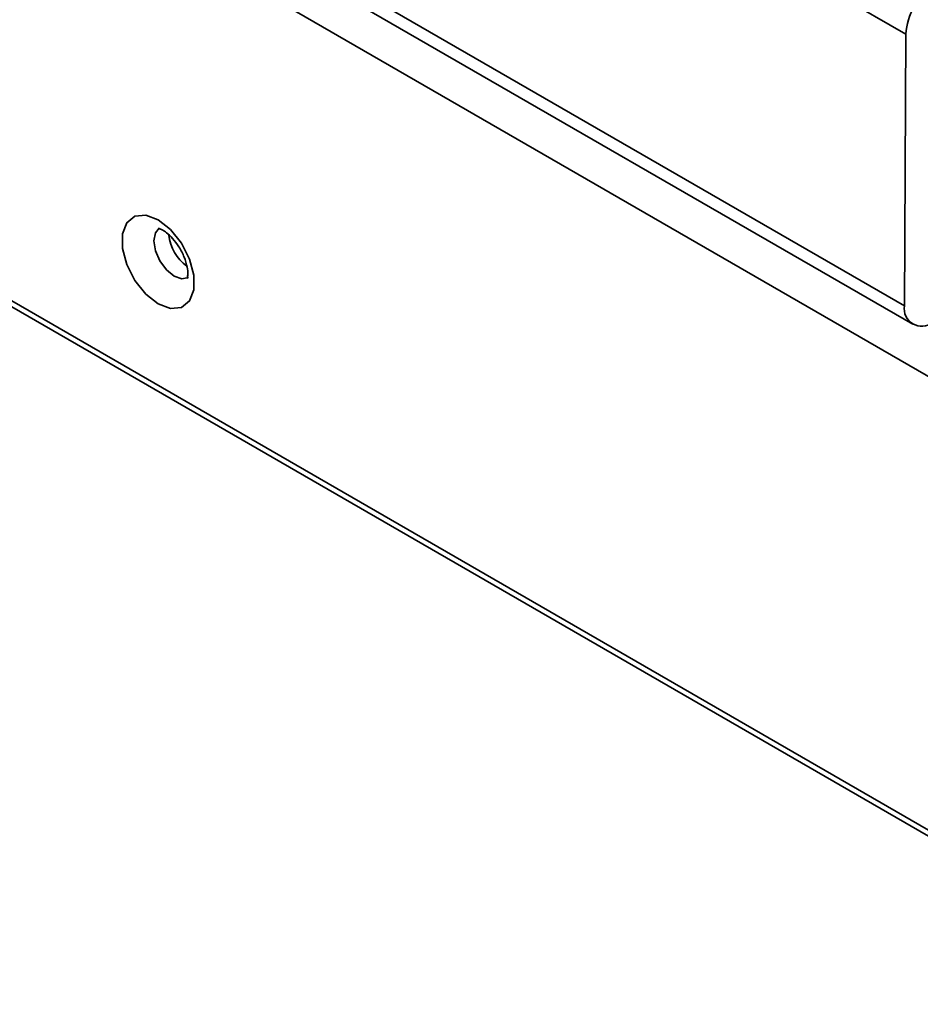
# Model space of a CAD drawing. Header units: millimetres. Extents: x 1 to 1119, y -1 to 863.
# Tile 97 of 211: x 777 to 794, y 602 to 621. Entities that reach past the tile are written whole.
import ezdxf

# ---------------------------------------------------------------- set-up
doc = ezdxf.new("R2010")
doc.units = ezdxf.units.MM

msp = doc.modelspace()

# ---------------------------------------------------------------- linework, layer by layer
at = {"color": 7, "linetype": 'Continuous', "lineweight": 35}
for p, q in [((751.6084, 639.9295), (793.5162, 615.7366)), ((751.7657, 639.5782), (793.6735, 615.3853)), ((793.542, 620.9364), (768.4751, 635.4072)), ((794.6632, 613.9874), (771.2801, 627.4862)), ((762.0778, 624.0009), (1012.4707, 479.4521)), ((793.5162, 615.7366), (793.542, 620.9364))]:
    msp.add_line(p, q, dxfattribs=at)
at = {"color": 8, "linetype": 'Continuous', "lineweight": 35}
msp.add_line((1012.4713, 479.5645), (762.1491, 624.0724), dxfattribs=at)
at = {"color": 7, "linetype": 'Continuous', "lineweight": 35, "flags": 128}
msp.add_lwpolyline([(779.2289, 617.3834), (778.9911, 617.4723), (778.7819, 617.4536), (778.6267, 617.3295), (778.5441, 617.1152), (778.5441, 616.8363), (778.6267, 616.5266), (778.7819, 616.2234), (778.9911, 615.9632), (779.2289, 615.7775), (779.4667, 615.6887), (779.6758, 615.7074), (779.831, 615.8314), (779.9136, 616.0457), (779.9136, 616.3246), (779.831, 616.6343), (779.6758, 616.9375), (779.4667, 617.1977), (779.2289, 617.3834)], dxfattribs=at)
at = {"color": 8, "linetype": 'Continuous', "lineweight": 35, "flags": 128}
msp.add_lwpolyline([(779.8099, 616.2808), (779.6841, 616.2565), (779.5353, 616.3082), (779.3865, 616.4284), (779.2603, 616.5985), (779.176, 616.7929), (779.1464, 616.9819), (779.176, 617.1366), (779.2453, 617.224)], dxfattribs=at)
at = {"color": 7, "linetype": 'Continuous', "lineweight": 35}
for centre, radius, start, end in [((794.7077, 620.8795), 1.1671, 122.41519, 177.20574), ((780.2934, 617.1952), 0.8678, 186.7735, 233.55366), ((793.8431, 615.6802), 0.3317, 170.22028, 308.63256)]:
    msp.add_arc(centre, radius, start, end, dxfattribs=at)
msp.add_open_spline([(779.2315, 617.2208), (779.2324, 617.2212), (779.2345, 617.2221), (779.3061, 617.1959), (779.3993, 617.1328), (779.5108, 617.0296), (779.6339, 616.866), (779.7342, 616.6708), (779.789, 616.4848), (779.8018, 616.3452), (779.7873, 616.2647), (779.7849, 616.2618), (779.7837, 616.2605)], degree=3, knots=[0, 0, 0, 0, 0.0862698, 0.1853089, 0.2524689, 0.3582926, 0.4738907, 0.5959608, 0.7181393, 0.8197855, 0.915731, 1, 1, 1, 1], dxfattribs=at)

doc.saveas('drawing.dxf')
